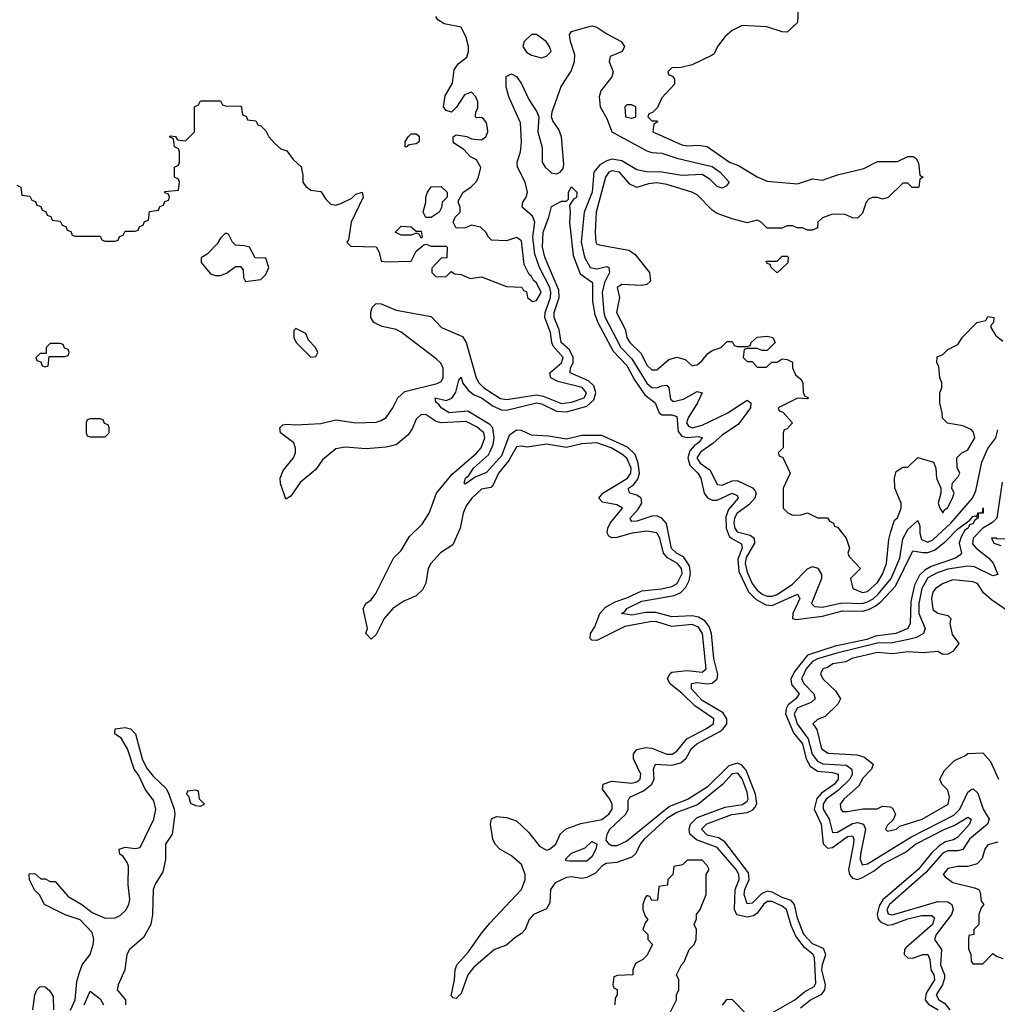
# Model space of a CAD drawing. Header units: inches. Extents: x 2710751 to 2829008, y 857003 to 965602.
# Tile 169 of 256: x 2774829 to 2778727, y 884552 to 888477. Entities that reach past the tile are written whole.
import ezdxf

# ---------------------------------------------------------------- set-up
doc = ezdxf.new("R2010")
doc.units = ezdxf.units.IN
doc.header["$MEASUREMENT"] = 0
doc.layers.add('C7878', color=7, linetype='Continuous')

msp = doc.modelspace()

# ---------------------------------------------------------------- linework, layer by layer
at = {"layer": 'C7878', "color": 2}
for points, elevation in [([(2777934, 888550), (2777930, 888466), (2777890, 888428), (2777870, 888428.7), (2777808.9, 888448.9), (2777710, 888454), (2777670, 888434), (2777642, 888410), (2777612, 888370), (2777598.8, 888341.2), (2777590, 888335.3), (2777510, 888298), (2777467.3, 888287.3), (2777430, 888286), (2777414, 888270), (2777418, 888258), (2777432.7, 888252.7), (2777439.6, 888239.6), (2777439.6, 888220.4), (2777390, 888166), (2777372.7, 888127.3), (2777352.7, 888107.3), (2777338, 888102), (2777334, 888090), (2777350, 888074), (2777370, 888074), (2777374, 888070), (2777358, 888062), (2777354, 888030), (2777470, 887978.8), (2777490, 887974.8), (2777537.3, 887977.3), (2777570, 887972), (2777658.8, 887910), (2777695.5, 887895.5), (2777770, 887850.7), (2777810, 887834), (2777930, 887822.8), (2777990, 887842.8), (2778030, 887837.3), (2778090, 887858.8), (2778195.5, 887884.5), (2778250, 887912), (2778330, 887912), (2778370, 887932), (2778391.6, 887931.6), (2778403.6, 887923.6), (2778412.7, 887907.3), (2778418, 887858), (2778432, 887850), (2778418, 887842), (2778414, 887810), (2778410, 887808), (2778388.4, 887808.4), (2778370, 887826), (2778350, 887826), (2778291.6, 887768.4), (2778270, 887762), (2778250, 887768.7), (2778230, 887768.7), (2778216.9, 887763.1), (2778204.7, 887750), (2778190, 887706), (2778170, 887686), (2778150, 887688), (2778120.4, 887700.4), (2778070, 887702), (2778030, 887688), (2778012, 887670), (2778010, 887648), (2777990, 887638), (2777970, 887638), (2777950, 887648), (2777930, 887648), (2777910, 887655.3), (2777890, 887655.3), (2777870, 887646), (2777810, 887646), (2777786, 887670), (2777770, 887678), (2777730, 887668), (2777670, 887684), (2777610, 887705.2), (2777590, 887718), (2777530, 887779.3), (2777508.7, 887790), (2777410, 887820.5), (2777370, 887827.3), (2777337.1, 887822.9), (2777290, 887809), (2777262, 887822), (2777221.2, 887870), (2777190, 887875.1), (2777178.8, 887870), (2777164.9, 887850), (2777128.4, 887710), (2777124, 887630), (2777126.8, 887590), (2777130, 887582), (2777139.6, 887579.6), (2777258, 887558), (2777282, 887542), (2777341, 887470), (2777344.7, 887435.3), (2777330, 887422), (2777310, 887417.2), (2777230, 887422), (2777212, 887410), (2777221, 887370), (2777208.4, 887310), (2777243.4, 887243.4), (2777250.6, 887210), (2777262.4, 887190), (2777306.6, 887146.6), (2777330, 887100.7), (2777350, 887081), (2777370, 887081), (2777418, 887122), (2777450, 887131.3), (2777482, 887122), (2777510, 887098), (2777520.4, 887099.6), (2777530, 887102), (2777550, 887118), (2777572.9, 887147.1), (2777590, 887158), (2777626, 887170), (2777650, 887194), (2777670, 887194), (2777678, 887178), (2777690, 887174), (2777730, 887174), (2777742, 887178), (2777746, 887190), (2777770, 887212), (2777810, 887216), (2777832, 887210), (2777842, 887190), (2777810, 887158), (2777790, 887158), (2777770, 887166), (2777730, 887166), (2777718, 887162), (2777714, 887130), (2777730, 887114), (2777750, 887114), (2777770, 887092), (2777807.3, 887092.7), (2777828.4, 887111.6), (2777850, 887112), (2777870, 887124.7), (2777890, 887122), (2777910, 887112), (2777911.3, 887090), (2777922, 887062), (2777943.6, 887043.6), (2777952, 887030), (2777952.7, 886992.7), (2777958, 886978), (2777974, 886970), (2777970, 886966), (2777930, 886968), (2777854, 886930), (2777858, 886918), (2777872.7, 886912.7), (2777911.3, 886870), (2777890, 886846), (2777878, 886842), (2777874, 886830), (2777874, 886770), (2777854, 886750), (2777858, 886738), (2777871.6, 886731.6), (2777902, 886670), (2777874, 886610), (2777874, 886530), (2777891.6, 886511.6), (2777910, 886502), (2777943.6, 886503.6), (2777970, 886511.3), (2778010, 886492), (2778050, 886492), (2778058, 886478), (2778074, 886470), (2778078, 886458), (2778090, 886454), (2778124.7, 886410), (2778138, 886370), (2778131.3, 886350), (2778136.9, 886336.9), (2778182, 886290), (2778142, 886250), (2778151.3, 886210), (2778190, 886194), (2778210, 886198), (2778250, 886234), (2778270, 886266.8), (2778285.2, 886310), (2778295.1, 886404.9), (2778302.7, 886437.3), (2778318, 886482), (2778330, 886492), (2778344, 886530), (2778344, 886550), (2778319, 886610), (2778317.2, 886650), (2778324, 886676), (2778350, 886694), (2778370, 886694), (2778410, 886732), (2778472.7, 886712.7), (2778482, 886690), (2778484.7, 886650), (2778502, 886610), (2778502, 886590), (2778492, 886550), (2778498, 886530), (2778510, 886512), (2778516.5, 886523.5), (2778530, 886532), (2778550, 886574), (2778555.3, 886590), (2778546, 886610), (2778548.4, 886631.6), (2778570, 886654), (2778578, 886670), (2778567.3, 886692.7), (2778566, 886730), (2778586, 886750), (2778610, 886762), (2778637.2, 886810), (2778632.9, 886832.9), (2778623.1, 886843.1), (2778590, 886858), (2778528.4, 886868.4), (2778508.4, 886888.4), (2778508, 886910), (2778498, 886950), (2778498, 886990), (2778506, 887010), (2778506, 887030), (2778498, 887050), (2778494.6, 887094.6), (2778486, 887110), (2778487.3, 887132.7), (2778510, 887142), (2778530, 887162), (2778570, 887182), (2778588.9, 887211.1), (2778646, 887270), (2778682, 887278), (2778690, 887294), (2778714, 887290), (2778712, 887270), (2778702, 887258), (2778702, 887250), (2778719.8, 887219.8), (2778750, 887196)], 10), ([(2774818, 887818), (2774834, 887810), (2774838, 887778), (2774870, 887774), (2774878, 887758), (2774892.7, 887752.7), (2774898, 887738), (2774912.7, 887732.7), (2774918, 887718), (2774932.7, 887712.7), (2774938, 887698), (2774952.7, 887692.7), (2774958, 887678), (2774990, 887674), (2774998, 887658), (2775012.7, 887652.7), (2775018, 887638), (2775032.7, 887632.7), (2775038, 887618), (2775050, 887614), (2775150, 887614), (2775158, 887598), (2775170, 887594), (2775210, 887594), (2775222, 887598), (2775227.3, 887612.7), (2775242, 887618), (2775250, 887634), (2775290, 887634), (2775302, 887638), (2775307.3, 887652.7), (2775322, 887658), (2775327.3, 887672.7), (2775342, 887678), (2775347.3, 887712.7), (2775382, 887718), (2775387.3, 887732.7), (2775402, 887738), (2775407.3, 887752.7), (2775422, 887758), (2775426, 887770), (2775422, 887782), (2775407.3, 887787.3), (2775407.3, 887792.7), (2775462, 887798), (2775466, 887830), (2775462, 887842), (2775446, 887850), (2775446, 887890), (2775462, 887898), (2775466, 887910), (2775466, 887950), (2775462, 887962), (2775446, 887970), (2775442, 888002), (2775426, 888010), (2775430, 888014), (2775450, 888012), (2775458, 887998), (2775490, 887994), (2775526, 888030), (2775526, 888130), (2775542, 888138), (2775550, 888154), (2775630, 888154), (2775638, 888138), (2775650, 888134), (2775712.7, 888132.7), (2775718, 888098), (2775732.7, 888092.7), (2775738, 888078), (2775770, 888074), (2775778, 888058), (2775790, 888054), (2775810, 888034), (2775822, 888010), (2775844.7, 887984.7), (2775870, 887962), (2775894.8, 887954.8), (2775919.6, 887919.6), (2775951.1, 887891.1), (2775958, 887858), (2775958, 887830), (2775970, 887812), (2775990, 887798), (2776030, 887792), (2776050, 887762), (2776070, 887742), (2776090, 887738), (2776110, 887744.7), (2776154, 887766), (2776170, 887782), (2776194, 887790), (2776198, 887770), (2776151.3, 887670), (2776139.8, 887600.2), (2776134, 887590), (2776150, 887574), (2776250, 887572), (2776262, 887550), (2776270, 887514), (2776290, 887512), (2776390, 887514), (2776410, 887554), (2776440.4, 887579.6), (2776450, 887582), (2776470, 887574), (2776530, 887574), (2776534, 887570), (2776532.7, 887527.3), (2776510, 887526), (2776472.7, 887487.3), (2776472, 887470), (2776490, 887452), (2776530, 887454), (2776550, 887474), (2776563.6, 887463.6), (2776590, 887462), (2776625.4, 887445.4), (2776670, 887452), (2776770, 887414), (2776831.6, 887411.6), (2776838, 887398), (2776850, 887394), (2776854, 887370), (2776874, 887354), (2776890, 887358), (2776908.7, 887390), (2776890, 887428.7), (2776877.5, 887437.5), (2776870, 887454), (2776860.9, 887460.9), (2776841.2, 887501.2), (2776830, 887595.3), (2776810, 887608.7), (2776770, 887595.3), (2776710, 887598), (2776698, 887610), (2776688, 887630), (2776666, 887650), (2776630, 887658), (2776607.3, 887647.3), (2776570, 887646), (2776558, 887670), (2776566, 887690), (2776586, 887710), (2776586, 887730), (2776578, 887750), (2776580.4, 887759.6), (2776598, 887790), (2776628, 887810), (2776650, 887832), (2776659, 887850), (2776668, 887888), (2776650, 887918), (2776626, 887930), (2776600.4, 887960.4), (2776563.1, 887983.1), (2776558, 887990), (2776558, 888010), (2776570, 888018), (2776611.6, 888011.6), (2776630, 888002), (2776670, 887998), (2776688, 888010), (2776695.3, 888030), (2776694.6, 888045.4), (2776690, 888066), (2776680.4, 888080.4), (2776670, 888088), (2776650, 888086), (2776646, 888090), (2776648, 888110), (2776655.3, 888124.7), (2776655.3, 888150), (2776648, 888170), (2776630, 888188), (2776602.8, 888177.2), (2776570.9, 888129.1), (2776550.9, 888109.1), (2776530, 888115.3), (2776519, 888130), (2776525.6, 888174.4), (2776555.1, 888224.9), (2776562, 888278), (2776578, 888302), (2776612, 888328), (2776619, 888350), (2776619, 888370), (2776610, 888406), (2776590, 888448), (2776521.2, 888461.2), (2776496.4, 888476.4), (2776488.7, 888490)], 10), ([(2777790, 884495.8), (2777920.5, 884570), (2777958.3, 884601.7), (2777996.6, 884623.4), (2778003.7, 884636.3), (2777997.8, 884737.8), (2777992.6, 884750), (2777958.1, 884778.1), (2777923.7, 884823.7), (2777905.6, 884865.6), (2777886.2, 884930), (2777870, 884943.1), (2777830, 884962.5), (2777810, 884962), (2777795.6, 884950), (2777770, 884915.8), (2777755.2, 884904.8), (2777730, 884899.3), (2777688.7, 884908.7), (2777679.1, 884930), (2777682.5, 885010), (2777697.8, 885050), (2777696.5, 885070), (2777686, 885090), (2777610, 885177.2), (2777527.7, 885207.7), (2777501.1, 885230), (2777498, 885250), (2777504.4, 885270), (2777530, 885296.5), (2777642.3, 885337.7), (2777711.8, 885348.2), (2777730, 885361.3), (2777734.2, 885370), (2777730, 885398.4), (2777710, 885451.3), (2777693.2, 885473.2), (2777670, 885470.8), (2777632, 885428), (2777532.3, 885347.7), (2777450, 885316.2), (2777410, 885292.8), (2777318.5, 885210), (2777303.2, 885190), (2777286.2, 885153.8), (2777270, 885138.9), (2777210, 885117.7), (2777167, 885113), (2777150, 885102.9), (2777125.2, 885074.8), (2777090, 885058), (2777070, 885053.6), (2777030, 885059.7), (2777010, 885057.3), (2776963.9, 885036.1), (2776946, 885010), (2776943.4, 884956.6), (2776930, 884932), (2776878.4, 884910), (2776861.1, 884890), (2776844.4, 884850), (2776830, 884834), (2776803, 884817), (2776770, 884787.3), (2776722, 884770), (2776639.9, 884700.1), (2776616.4, 884670), (2776590, 884595.3), (2776570, 884575.3), (2776558, 884578), (2776550, 884586), (2776562.9, 884650), (2776565.1, 884690), (2776572, 884710), (2776619.2, 884760.8), (2776667.9, 884832.1), (2776704.4, 884875.6), (2776829.6, 885010), (2776844, 885050), (2776844.7, 885070), (2776829.5, 885110), (2776790, 885144.5), (2776744, 885170), (2776725.2, 885190), (2776716, 885210), (2776706, 885270), (2776710, 885292), (2776730, 885301), (2776770, 885296.3), (2776810, 885284), (2776858.3, 885238.3), (2776902, 885182), (2776930, 885166.7), (2776942, 885170), (2776966.6, 885190), (2776983.7, 885230), (2777008.3, 885251.7), (2777067.1, 885272.9), (2777150, 885288.5), (2777178.4, 885310), (2777191.5, 885330), (2777191.6, 885350), (2777182.9, 885370), (2777153.2, 885410), (2777155.3, 885430), (2777190, 885441.6), (2777270, 885434), (2777290, 885439.5), (2777302.9, 885450), (2777306, 885470), (2777276.3, 885530), (2777276.9, 885550), (2777290, 885568), (2777324.8, 885575.2), (2777350, 885573.1), (2777410, 885549.1), (2777430.7, 885549.3), (2777450, 885561.3), (2777489, 885611), (2777565.6, 885650), (2777595.1, 885670), (2777596.9, 885690), (2777521.3, 885741.3), (2777471.1, 885791.1), (2777422.9, 885830), (2777412, 885850), (2777420.9, 885870), (2777430, 885875.8), (2777490, 885882.4), (2777550, 885876.5), (2777566, 885890), (2777552.3, 886030), (2777535.8, 886055.8), (2777510, 886066.6), (2777430, 886057.8), (2777370, 886076.5), (2777350, 886078.4), (2777241.5, 886058.5), (2777130, 886002.9), (2777110, 886003.7), (2777103.7, 886010), (2777105.6, 886030), (2777122.8, 886057.2), (2777142.6, 886110), (2777164.5, 886135.5), (2777203.2, 886156.8), (2777250, 886172.6), (2777310, 886200.2), (2777388.2, 886208.2), (2777430, 886217.6), (2777450.9, 886230), (2777470.6, 886270), (2777468.6, 886290), (2777452.1, 886310), (2777411.9, 886331.9), (2777395.6, 886350), (2777382, 886410), (2777370, 886432), (2777330, 886438.4), (2777271, 886430), (2777210, 886412.8), (2777190, 886412), (2777178.9, 886418.9), (2777171.9, 886431.9), (2777174.3, 886450), (2777184, 886470), (2777233.3, 886530), (2777210, 886543.5), (2777153.4, 886553.4), (2777138, 886570), (2777154.5, 886590), (2777252.1, 886650), (2777265.6, 886670), (2777267, 886690), (2777250, 886729.7), (2777230, 886745.1), (2777187.8, 886770), (2777130, 886790.6), (2777070, 886786.2), (2777010, 886771.4), (2776930, 886784.6), (2776852.7, 886772.7), (2776830, 886777.6), (2776810, 886774.5), (2776779.4, 886720.6), (2776738.5, 886670), (2776717.5, 886622.5), (2776707.1, 886612.9), (2776670, 886606), (2776632, 886570), (2776610, 886539.6), (2776598, 886510), (2776585.2, 886450), (2776556.3, 886383.7), (2776507.6, 886352.4), (2776468.7, 886310), (2776458, 886290), (2776448.5, 886231.5), (2776435.8, 886204.2), (2776410, 886180.9), (2776361.1, 886158.9), (2776317.3, 886130), (2776282.8, 886090), (2776250, 886026), (2776230, 886008), (2776208.7, 886030), (2776215.3, 886050), (2776198, 886130), (2776208.7, 886150), (2776230, 886164.7), (2776249.2, 886190), (2776319.3, 886330), (2776350, 886361), (2776383, 886417), (2776434.2, 886465.8), (2776462.4, 886510), (2776491.3, 886590), (2776554, 886666), (2776651, 886749), (2776668.6, 886770), (2776683.8, 886810), (2776679.3, 886830), (2776653.2, 886853.2), (2776610, 886875.7), (2776510, 886870.8), (2776490, 886875.3), (2776450, 886901.7), (2776430, 886904), (2776410, 886885.1), (2776393.7, 886846.3), (2776377.8, 886822.2), (2776330, 886782), (2776290, 886773.7), (2776210, 886767.1), (2776126.4, 886773.6), (2776090, 886766.6), (2776037.1, 886722.9), (2776010, 886684), (2775947.7, 886632.3), (2775910, 886578), (2775890, 886566), (2775868.9, 886628.9), (2775868, 886650), (2775880.2, 886679.8), (2775921.2, 886730), (2775929.3, 886750), (2775929.3, 886769.3), (2775922, 886790), (2775868.7, 886830), (2775866, 886850), (2775878, 886862), (2775894.6, 886865.4), (2775930, 886862.8), (2776030, 886867.7), (2776090, 886882.4), (2776170, 886870.3), (2776250, 886872.7), (2776270, 886879), (2776290, 886892), (2776317.3, 886930), (2776336.8, 886970), (2776364.4, 886995.6), (2776493.4, 887026.6), (2776510, 887034.9), (2776518, 887050), (2776517.2, 887090), (2776506.9, 887110), (2776490, 887125.7), (2776350, 887231.5), (2776330, 887242), (2776273.8, 887253.8), (2776241.2, 887270), (2776229.3, 887290), (2776229.3, 887310.7), (2776234, 887330), (2776250, 887346), (2776270, 887344), (2776330, 887319.3), (2776470, 887293.4), (2776510.6, 887250), (2776594.2, 887214.2), (2776608.9, 887190), (2776649.2, 887050), (2776660.2, 887030), (2776680.3, 887010), (2776746.9, 886966.9), (2776770, 886963.2), (2776890, 886981.4), (2776917, 886977), (2776990, 886947), (2777030, 886952.2), (2777080.5, 886970), (2777089.7, 886990), (2777071.6, 887011.6), (2776974.9, 887034.9), (2776946.6, 887050), (2776942.7, 887070), (2776990, 887108.9), (2776996.5, 887130), (2776956.4, 887176.4), (2776950.7, 887190), (2776946.2, 887230), (2776922.5, 887290), (2776924.4, 887310), (2776946.1, 887370), (2776947.6, 887390), (2776943, 887410), (2776902.3, 887490), (2776883, 887543), (2776874.6, 887610), (2776883.1, 887670), (2776873.6, 887693.6), (2776832.7, 887730), (2776836, 887750), (2776849.2, 887770), (2776854.5, 887790), (2776844.5, 887830), (2776814, 887890), (2776812.7, 887910), (2776826.6, 887950), (2776829.6, 887990), (2776826.3, 888066.3), (2776779.3, 888170), (2776769.3, 888210), (2776769, 888251), (2776790, 888262), (2776810, 888251.3), (2776830, 888222), (2776859.1, 888159.1), (2776890.8, 888110), (2776898.8, 888090), (2776894.9, 888030), (2776912.1, 887967.9), (2776912.4, 887910), (2776924.9, 887890), (2776950, 887867.2), (2776970, 887863.1), (2776983.7, 887870), (2776995.7, 887884.3), (2776998.9, 887901.1), (2776989.8, 888009.8), (2776979.1, 888039.1), (2776954.5, 888074.5), (2776949, 888090), (2776951.8, 888110), (2776988.5, 888211.5), (2777028.1, 888271.9), (2777042, 888310), (2777043.2, 888336.8), (2777025.6, 888390), (2777021.5, 888418.5), (2777029.3, 888430.7), (2777090, 888448.2), (2777110, 888452.7), (2777130, 888448), (2777170, 888420.5), (2777226.8, 888390), (2777241, 888370), (2777231, 888350), (2777184, 888330), (2777179.3, 888310), (2777194.9, 888270), (2777190.5, 888250), (2777146.7, 888193.3), (2777139.5, 888170), (2777144.2, 888130), (2777170, 888082.8), (2777190.4, 888030), (2777330, 887954), (2777350, 887948), (2777390, 887945.2), (2777450, 887925.2), (2777590, 887891.7), (2777622, 887870), (2777658, 887830), (2777646.8, 887813.2), (2777630, 887806), (2777610, 887812.7), (2777581.5, 887841.5), (2777550, 887860.5), (2777470, 887856), (2777390, 887869.8), (2777329, 887871), (2777290, 887879.3), (2777230, 887915.3), (2777190, 887920.7), (2777170, 887915.3), (2777141.8, 887898.2), (2777119.1, 887870), (2777111.8, 887790), (2777079.3, 887710), (2777067.7, 887590), (2777080.6, 887530), (2777104.2, 887490), (2777130, 887483.6), (2777170, 887494), (2777178.8, 887490), (2777181.3, 887470), (2777161.6, 887430), (2777151.2, 887390), (2777158.5, 887310), (2777164.3, 887290), (2777225.8, 887170), (2777270, 887125.2), (2777330, 887027.7), (2777350, 887011.4), (2777370, 887009.1), (2777390, 887018.3), (2777410, 887020.5), (2777417, 887010), (2777424.1, 886964.1), (2777435.8, 886955.8), (2777476, 886964), (2777530, 886994.4), (2777550.3, 886990.3), (2777531.7, 886950), (2777494.9, 886890), (2777488.2, 886870), (2777496.2, 886856.2), (2777510, 886850.3), (2777550, 886860.7), (2777650.7, 886909.3), (2777730, 886960.5), (2777744, 886950), (2777743.8, 886930), (2777695.3, 886864.7), (2777630, 886820.9), (2777592.7, 886787.3), (2777545.6, 886754.4), (2777529.3, 886730), (2777542, 886710), (2777581.8, 886681.8), (2777610, 886624.9), (2777630, 886622), (2777670, 886638.3), (2777690, 886640.3), (2777751.4, 886611.4), (2777760.7, 886600.7), (2777765.3, 886590), (2777760.3, 886570), (2777737, 886543), (2777690, 886509.6), (2777679.7, 886490), (2777676.9, 886470), (2777680.7, 886450), (2777690, 886436), (2777742.2, 886422.2), (2777757.4, 886410), (2777759.1, 886390), (2777726.3, 886333.7), (2777721.6, 886310), (2777730, 886274.4), (2777750.2, 886230), (2777770, 886202.8), (2777790, 886186.5), (2777810, 886179.2), (2777830, 886179.2), (2777850, 886186.4), (2777910, 886226.7), (2777970, 886288.7), (2777990, 886297.6), (2778011.4, 886291.4), (2778025.7, 886265.7), (2778026, 886250), (2777986.7, 886150), (2777998.4, 886138.4), (2778030, 886134.9), (2778107.5, 886152.5), (2778190, 886150.2), (2778210, 886156.1), (2778231.7, 886168.3), (2778252.6, 886187.4), (2778304.2, 886250), (2778338.3, 886330), (2778350, 886407.3), (2778370, 886444.4), (2778410, 886481), (2778418.7, 886458.7), (2778418.3, 886430), (2778425.4, 886405.4), (2778450, 886394.9), (2778470, 886403.9), (2778542, 886470), (2778628.4, 886570), (2778641.5, 886598.5), (2778666.1, 886713.9), (2778690, 886768), (2778720.9, 886810), (2778730, 886842)], 6), ([(2777942.2, 884537.8), (2777982.9, 884570), (2778028.2, 884591.8), (2778039.8, 884610), (2778041.6, 884630), (2778027.5, 884690), (2778029.9, 884710.1), (2778043.9, 884750), (2778034.1, 884774.1), (2777990, 884793.5), (2777956.4, 884830), (2777930, 884895.1), (2777918.3, 884950), (2777905.9, 884965.9), (2777870, 884977.2), (2777830, 884998.7), (2777810, 885002.4), (2777787.5, 884992.5), (2777750, 884955.1), (2777730, 884952.3), (2777718.5, 884990), (2777720.4, 885010), (2777738.5, 885050), (2777735.5, 885075.5), (2777640.3, 885200.3), (2777615.7, 885215.7), (2777570, 885225.8), (2777548.3, 885250), (2777569.1, 885270.9), (2777668.5, 885308.5), (2777730, 885317.2), (2777752.4, 885327.6), (2777762, 885338), (2777768, 885352), (2777763.2, 885390), (2777726, 885486), (2777706.8, 885506.8), (2777690, 885513.1), (2777656.8, 885503.2), (2777570, 885417.3), (2777494.9, 885370), (2777419.7, 885340.3), (2777250, 885202), (2777210, 885184.2), (2777190, 885183.6), (2777179.3, 885190), (2777167, 885207), (2777171.3, 885230), (2777182.6, 885250), (2777246.6, 885310), (2777255.8, 885330), (2777254.9, 885365.1), (2777261.8, 885378.2), (2777316.8, 885403.2), (2777349.8, 885430.2), (2777359.7, 885450), (2777356.2, 885490), (2777364, 885510), (2777430, 885504.9), (2777465.2, 885514.8), (2777486.3, 885533.7), (2777508.4, 885571.6), (2777529.6, 885590), (2777620.6, 885639.4), (2777634.7, 885650), (2777648.6, 885670), (2777648.7, 885690), (2777633.8, 885713.8), (2777550, 885762.7), (2777508, 885810), (2777508.5, 885831.5), (2777530, 885835.2), (2777570, 885830.2), (2777590, 885832.9), (2777609.7, 885850), (2777613.4, 885866.6), (2777596.8, 885930), (2777587.1, 886030), (2777577.7, 886057.7), (2777561, 886081), (2777535.6, 886095.6), (2777510, 886101.2), (2777430, 886096.8), (2777366.1, 886113.9), (2777326.4, 886113.6), (2777270, 886103.5), (2777229, 886110), (2777242, 886118), (2777249.4, 886130), (2777310, 886159), (2777438.3, 886181.7), (2777466, 886194), (2777485.3, 886214.7), (2777498.6, 886241.4), (2777504.4, 886270), (2777499.7, 886299.7), (2777475.6, 886335.6), (2777448, 886350), (2777428.6, 886368.6), (2777408.7, 886468.7), (2777390, 886489.7), (2777370, 886499.1), (2777350, 886498.5), (2777290, 886478), (2777270, 886477.2), (2777264.4, 886484.4), (2777263.6, 886490), (2777294.7, 886525.3), (2777309.7, 886550), (2777307.3, 886570), (2777290, 886582), (2777262, 886590), (2777258, 886598), (2777257, 886610), (2777276.8, 886623.2), (2777294.3, 886645.7), (2777300.3, 886670), (2777295.3, 886710), (2777283.4, 886743.4), (2777253.3, 886773.3), (2777150, 886819.8), (2777070, 886819.8), (2777010, 886804.4), (2776937.4, 886817.4), (2776870, 886821), (2776830, 886839.1), (2776810, 886840.4), (2776780.4, 886819.6), (2776750, 886738.4), (2776690, 886672), (2776645.8, 886654.2), (2776605.2, 886625.2), (2776602, 886630), (2776607, 886650), (2776620.2, 886659.8), (2776638.7, 886690), (2776697.8, 886742.2), (2776704.5, 886755.5), (2776716.6, 886783.4), (2776721.5, 886810), (2776716.2, 886850), (2776704.1, 886864.1), (2776616.3, 886916.3), (2776542, 886910), (2776510, 886929.3), (2776502, 886942), (2776488, 886952), (2776486, 886970), (2776530, 886958.8), (2776551.9, 886968.1), (2776567.7, 886992.3), (2776580.4, 887039.6), (2776590, 887052), (2776594.8, 887030), (2776618.4, 886998.4), (2776641.7, 886981.7), (2776670.4, 886970), (2776716.7, 886936.7), (2776750, 886922), (2776770, 886921.1), (2776890, 886950.2), (2776910, 886945.5), (2776970, 886916.9), (2777010, 886914.5), (2777090, 886936.5), (2777118.8, 886961.2), (2777126.2, 886990), (2777118, 887018), (2777097, 887037), (2777023.6, 887070), (2777025.4, 887090), (2777035.4, 887110), (2777036.4, 887130), (2777020.9, 887160.9), (2776987.7, 887190), (2776980.6, 887240.6), (2776960.4, 887290), (2776960.4, 887310), (2776979.8, 887370), (2776979, 887399), (2776922.7, 887530), (2776913.6, 887570), (2776916.2, 887630), (2776939.3, 887690), (2776950, 887732), (2776990, 887754), (2777010, 887754), (2777018, 887762), (2777018, 887790), (2777030, 887811.3), (2777051.3, 887790), (2777050, 887768.7), (2777038, 887762), (2777022, 887738), (2777024.7, 887710), (2777021, 887670), (2777036.7, 887536.7), (2777064.4, 887464.4), (2777113.7, 887430), (2777113.6, 887353.6), (2777122.6, 887302.6), (2777134.7, 887270), (2777195.5, 887155.5), (2777250, 887098.7), (2777281.2, 887041.2), (2777321.5, 886981.5), (2777363, 886950), (2777379.3, 886910), (2777390, 886902.6), (2777430, 886902), (2777450, 886896), (2777455, 886835), (2777470, 886816.5), (2777490, 886811.3), (2777535.8, 886815.8), (2777552.2, 886812.2), (2777536.4, 886790), (2777520.2, 886779.8), (2777501.4, 886758.6), (2777493.8, 886730), (2777500.8, 886700.8), (2777533.7, 886670), (2777545.7, 886650), (2777558.7, 886590), (2777571.3, 886571.3), (2777590, 886561.7), (2777610, 886562.3), (2777670, 886590.2), (2777690, 886581), (2777694.4, 886570), (2777656, 886524), (2777644.7, 886495.3), (2777645.8, 886450), (2777658.6, 886418.6), (2777668.5, 886408.5), (2777707.2, 886387.2), (2777710.2, 886370), (2777693.1, 886326.9), (2777696.9, 886276.9), (2777735.8, 886195.8), (2777765.2, 886165.2), (2777804.1, 886144.1), (2777830, 886141.3), (2777930, 886187.3), (2777940.4, 886170), (2777912, 886110), (2777910.6, 886090.6), (2777925.7, 886085.7), (2778030, 886098.8), (2778110, 886121.1), (2778190, 886119.3), (2778213.9, 886126.1), (2778240.6, 886139.4), (2778263, 886157), (2778321.5, 886218.5), (2778390, 886360.5), (2778430, 886352.6), (2778450, 886353.8), (2778477, 886363), (2778521.8, 886398.2), (2778570, 886447.3), (2778618, 886482), (2778630, 886497.3), (2778638.8, 886498.8), (2778646, 886494), (2778650, 886510.8), (2778668.4, 886511.6), (2778670.7, 886530.7), (2778670.6, 886510), (2778651.3, 886508.7), (2778650.7, 886490), (2778637.3, 886482.7), (2778630, 886467.3), (2778616.8, 886463.2), (2778610.5, 886450), (2778598, 886442), (2778583.7, 886416.3), (2778575.3, 886390), (2778584, 886350), (2778577.3, 886342.7), (2778561, 886330), (2778463.2, 886296.8), (2778437.8, 886282.2), (2778417.4, 886262.6), (2778397.1, 886222.9), (2778382.3, 886157.7), (2778380.3, 886070), (2778370.4, 886050), (2778322.8, 886030), (2778240.9, 886019.1), (2778206.7, 886006.7), (2778080.3, 885979.7), (2777970, 885943.9), (2777920.1, 885879.9), (2777904, 885850), (2777907.3, 885827.3), (2777937.6, 885790), (2777924.4, 885770), (2777893.8, 885746.2), (2777885.5, 885730), (2777882.8, 885710), (2777914.7, 885634.7), (2777950.2, 885590), (2777964.7, 885530), (2777981.5, 885501.5), (2778010, 885481.3), (2778070, 885476.2), (2778092.4, 885470), (2778092.9, 885450), (2778077.7, 885430), (2778026.6, 885393.4), (2778007.1, 885372.9), (2777997.2, 885330), (2778025.5, 885270), (2778032.4, 885192.4), (2778050, 885174.9), (2778070, 885177.7), (2778130, 885220.9), (2778150, 885224), (2778155.2, 885210), (2778153.7, 885193.7), (2778134.4, 885090), (2778138.3, 885070), (2778150, 885055.3), (2778170, 885050.2), (2778190, 885057.3), (2778235.7, 885084.3), (2778270, 885111.2), (2778361.2, 885158.8), (2778401.6, 885190), (2778518.4, 885250), (2778555.8, 885264.2), (2778610, 885298), (2778622.8, 885290), (2778617.1, 885270), (2778570, 885218), (2778552.7, 885207.3), (2778520.5, 885199.5), (2778495.6, 885184.4), (2778465.1, 885154.9), (2778412.4, 885090), (2778271.3, 884968.7), (2778255.7, 884944.3), (2778247.7, 884910), (2778252, 884892), (2778261.2, 884881.2), (2778290, 884867.7), (2778310, 884870.2), (2778370, 884892.9), (2778425.7, 884905.7), (2778466.2, 884906.2), (2778476.5, 884896.5), (2778468.5, 884870), (2778362.7, 884777.3), (2778357.4, 884770), (2778355.3, 884750), (2778370, 884737.4), (2778390, 884736.1), (2778430, 884750.3), (2778450.4, 884750), (2778458.3, 884730), (2778462.3, 884690), (2778473.8, 884670), (2778477.3, 884650), (2778443.2, 884596.8), (2778440.2, 884570), (2778452.5, 884552.5), (2778491.8, 884530)], 2), ([(2778746.5, 886633.5), (2778726, 886490), (2778707.8, 886472.2), (2778670, 886449.8), (2778631.4, 886410), (2778627.8, 886387.8), (2778642.6, 886370), (2778693.7, 886330), (2778711, 886311), (2778730, 886266), (2778710, 886260.7), (2778636.4, 886296.4), (2778610, 886298.4), (2778530, 886287.4), (2778487.9, 886272.1), (2778450, 886251.6), (2778426.4, 886210), (2778414.2, 886150), (2778415, 886110), (2778439.5, 886050), (2778432.4, 886030), (2778405, 886015), (2778373.2, 886006.8), (2778310, 885993.7), (2778250, 885991.2), (2778088, 885952), (2778010, 885929), (2777990, 885918.5), (2777965.8, 885890), (2777946, 885850), (2777956.9, 885830), (2777995.6, 885790), (2778001.1, 885770), (2777985.3, 885754.7), (2777930, 885734.6), (2777916.8, 885710), (2777929.6, 885669.6), (2777972.7, 885610), (2777989.6, 885549.6), (2778010, 885520.7), (2778031, 885511), (2778125.1, 885505.1), (2778147.2, 885490), (2778149.1, 885470), (2778139.2, 885450), (2778094.2, 885405.8), (2778045.2, 885370), (2778033.2, 885350), (2778033.6, 885330), (2778056.5, 885290), (2778070, 885237.3), (2778090, 885238.9), (2778150, 885273), (2778170, 885276.2), (2778194.4, 885270), (2778202.4, 885250), (2778181.6, 885150), (2778180.2, 885130), (2778187.9, 885107.9), (2778210, 885111.8), (2778382, 885218), (2778554.4, 885305.6), (2778578.2, 885330), (2778610, 885397.3), (2778625.2, 885410), (2778631.6, 885411.6), (2778650, 885393.4), (2778671.5, 885330), (2778694.4, 885290), (2778688.4, 885270), (2778616.9, 885210), (2778590, 885169.7), (2778570, 885163.9), (2778530, 885164.5), (2778510, 885154.8), (2778442.7, 885077.3), (2778297.7, 884950), (2778287.2, 884930), (2778292.3, 884912.3), (2778310, 884908.1), (2778490, 884961.3), (2778530, 884961.1), (2778546, 884950), (2778551.7, 884930), (2778544.9, 884910), (2778484.2, 884830), (2778476.4, 884810), (2778505.2, 884770), (2778500.2, 884710), (2778516.2, 884670), (2778516.7, 884656.7), (2778508.3, 884630), (2778484, 884590), (2778494.4, 884570), (2778516.5, 884556.5), (2778537.5, 884530)], 6), ([(2778770, 886408), (2778726, 886406), (2778726, 886410), (2778704.7, 886410), (2778714, 886390), (2778741, 886381)], 10), ([(2778775.3, 886115.3), (2778704, 886164), (2778672.9, 886192.9), (2778648, 886230), (2778630, 886236), (2778550, 886244), (2778512, 886230), (2778481, 886210), (2778470, 886195.3), (2778464.9, 886170), (2778470, 886126), (2778490, 886111.3), (2778530, 886102), (2778542, 886090), (2778538, 886070), (2778546.8, 886026.8), (2778574, 885990), (2778550, 885958), (2778530, 885948), (2778510, 885946), (2778490, 885958), (2778430, 885952.7), (2778370, 885957), (2778310.6, 885949.4), (2778250, 885954.8), (2778146.8, 885930), (2778122.8, 885917.2), (2778072, 885910), (2778050, 885895.1), (2778032, 885890), (2778022, 885870), (2778032, 885850), (2778082, 885802), (2778102, 885770), (2778091.1, 885748.9), (2778041, 885699), (2778010, 885688), (2777992, 885670), (2778008, 885648), (2778026.4, 885570), (2778053.2, 885553.2), (2778167, 885547), (2778197.1, 885537.1), (2778232, 885510), (2778226, 885490), (2778190, 885452.3), (2778176.1, 885423.9), (2778116, 885370), (2778101, 885350), (2778102.8, 885330), (2778110, 885321), (2778130, 885320.7), (2778190.9, 885330.9), (2778248.4, 885331.6), (2778270, 885342), (2778299.6, 885339.6), (2778310, 885334), (2778322, 885310), (2778312.7, 885287.3), (2778290, 885266), (2778282, 885250), (2778290, 885242), (2778326, 885250), (2778338, 885262), (2778428, 885290), (2778532, 885350), (2778537.2, 885377.2), (2778530, 885406), (2778506, 885430), (2778498, 885450), (2778516.4, 885483.6), (2778556.4, 885523.6), (2778598, 885542), (2778610, 885552), (2778670, 885554), (2778699.8, 885519.8), (2778732, 885450)], 10), ([(2775031, 884529), (2775050.5, 884569.5), (2775057.4, 884642.6), (2775065.6, 884674.4), (2775078, 884710), (2775110, 884750.8), (2775122.4, 884790), (2775125.1, 884810), (2775118, 884838), (2775070, 884889.2), (2775010, 884909), (2774928, 884950), (2774908.4, 884988.4), (2774890, 885006), (2774868.4, 885048.4), (2774867.3, 885072.7), (2774890, 885074), (2774912.7, 885052.7), (2774930, 885052), (2774950, 885042), (2774970, 885042), (2775022, 884982), (2775077.3, 884950), (2775118.3, 884918.3), (2775170, 884894.9), (2775210, 884896.1), (2775230, 884906.3), (2775252.1, 884927.9), (2775264.2, 884950), (2775267.7, 884970), (2775261.1, 885030), (2775262.9, 885102.9), (2775258, 885118), (2775241.2, 885141.2), (2775228.7, 885150), (2775226, 885170), (2775250, 885178), (2775290, 885173.4), (2775310, 885177.3), (2775364.2, 885290), (2775371.8, 885330), (2775363.3, 885363.3), (2775329.6, 885409.6), (2775303.7, 885463.7), (2775285.2, 885490), (2775259, 885570), (2775233.2, 885613.2), (2775208.7, 885630), (2775209.2, 885650.8), (2775250, 885656), (2775271.3, 885650), (2775290.6, 885630), (2775317.1, 885530), (2775334.9, 885494.9), (2775361.3, 885461.3), (2775412.7, 885412.7), (2775423.7, 885390), (2775445.3, 885330), (2775447, 885310), (2775436.4, 885230), (2775410.2, 885189.8), (2775411.1, 885128.9), (2775400, 885080), (2775369.2, 885030.8), (2775361.3, 885010), (2775358.9, 884910), (2775351.7, 884870), (2775322.2, 884817.8), (2775266.5, 884770), (2775256.1, 884750), (2775248, 884690), (2775221.6, 884630), (2775217.3, 884610), (2775250.7, 884570), (2775251, 884550)], 6), ([(2778730, 885198), (2778690, 885188), (2778678, 885170), (2778666.8, 885133.2), (2778647.5, 885112.5), (2778610, 885101.2), (2778570, 885101.2), (2778530, 885094), (2778512, 885070), (2778519.6, 885059.6), (2778550, 885038), (2778636.9, 885016.9), (2778654, 885010), (2778659.6, 884999.6), (2778663.6, 884963.6), (2778674, 884950), (2778663.6, 884936.4), (2778654, 884910), (2778654, 884870), (2778634, 884850), (2778634, 884830), (2778614, 884826), (2778612, 884810), (2778612.7, 884772.7), (2778622, 884750), (2778623.6, 884723.6), (2778630, 884714), (2778670, 884714), (2778710, 884754), (2778723.6, 884743.6), (2778750, 884734)], 10), ([(2777408, 884490), (2777448, 884570), (2777448, 884590), (2777458, 884610), (2777458, 884650), (2777448, 884670), (2777468, 884710), (2777479, 884721), (2777498, 884770), (2777518, 884790), (2777526, 884810), (2777528, 884850), (2777518, 884870), (2777527.3, 884892.7), (2777528, 884910), (2777542, 884930), (2777566, 884990), (2777566, 885070), (2777578, 885090), (2777570, 885106), (2777550, 885126), (2777490, 885126), (2777471.6, 885108.4), (2777438, 885102), (2777434, 885070), (2777414, 885050), (2777412.7, 885027.3), (2777378, 885022), (2777372.7, 884967.3), (2777350, 884966), (2777342, 884982), (2777330, 884986), (2777323.6, 884976.4), (2777314, 884950), (2777314, 884930), (2777323.6, 884903.6), (2777334, 884890), (2777323.6, 884876.4), (2777314, 884850), (2777334, 884830), (2777334, 884810), (2777352, 884790), (2777330, 884746), (2777314, 884730), (2777284.7, 884715.3), (2777274, 884690), (2777274, 884670), (2777212.7, 884667.3), (2777198, 884662), (2777194, 884630), (2777198, 884618), (2777211.6, 884611.6), (2777212, 884590), (2777203.6, 884576.4), (2777202, 884550)], 10), ([(2774881.8, 884530), (2774889.7, 884590.3), (2774897, 884610), (2774910, 884623), (2774930, 884621.6), (2774947.7, 884607.7), (2774962.5, 884582.5), (2774964.2, 884530)], 6), ([(2775086.6, 884550), (2775110, 884604.7), (2775150, 884573.4), (2775163, 884550)], 2), ([(2777631, 884549), (2777650, 884573), (2777670, 884570.7), (2777729.4, 884509.4)], 6)]:
    msp.add_lwpolyline(points, dxfattribs=dict(at, elevation=elevation))
for points, elevation in [([(2776890, 888418), (2776870, 888418), (2776841, 888390), (2776836, 888370), (2776850, 888347.3), (2776870, 888336), (2776910, 888324.7), (2776930, 888332), (2776948, 888350), (2776942, 888370), (2776928, 888390)], 10), ([(2777270, 888138), (2777250, 888138), (2777242, 888130), (2777244.7, 888090), (2777270, 888084.7), (2777286, 888090), (2777286, 888130)], 10), ([(2776370, 887968.7), (2776366, 887970), (2776366, 887990), (2776378, 888010), (2776390, 888022), (2776410, 888022), (2776416.9, 888016.9), (2776422, 888010), (2776422, 887990), (2776410, 887982), (2776382, 887978)], 10), ([(2776448.7, 887688.7), (2776438, 887710), (2776448.7, 887750), (2776448.7, 887770), (2776455.3, 887790), (2776469.2, 887810.8), (2776510, 887812), (2776534, 887790), (2776534, 887770), (2776514, 887750), (2776511.6, 887728.4), (2776502, 887710), (2776470, 887688.7)], 10), ([(2776410, 887634), (2776430, 887634), (2776434, 887610), (2776430, 887606), (2776422, 887622), (2776410, 887626), (2776390, 887618), (2776350, 887618), (2776326, 887630), (2776350, 887654), (2776390, 887652)], 10), ([(2775650, 887626), (2775630, 887606), (2775616.9, 887583.1), (2775576.9, 887543.1), (2775552.7, 887527.3), (2775552, 887510), (2775590, 887464.7), (2775610, 887458), (2775630, 887458), (2775653.6, 887466.4), (2775690, 887494), (2775710, 887494), (2775719.6, 887479.6), (2775722, 887450), (2775730, 887434), (2775790, 887442), (2775810, 887462), (2775822, 887490), (2775810, 887526), (2775768, 887528), (2775746, 887570), (2775723.6, 887576.4), (2775690, 887578), (2775678, 887590), (2775662, 887622)], 10), ([(2777850, 887468), (2777826, 887490), (2777822, 887502), (2777810, 887506), (2777806, 887514), (2777850, 887514), (2777870, 887534), (2777890, 887534), (2777894, 887530), (2777891.6, 887508.4)], 10), ([(2775930, 887246), (2775922, 887238), (2775922, 887210), (2775932, 887190), (2775990, 887132), (2776010, 887134), (2776018, 887150), (2776008, 887170), (2775980.2, 887200.2), (2775970, 887226)], 10), ([(2774990, 887186), (2774950, 887186), (2774934, 887170), (2774934, 887146), (2774910, 887146), (2774894, 887130), (2774898, 887118), (2774912.7, 887112.7), (2774918, 887098), (2774930, 887094), (2774942, 887098), (2774946, 887134), (2775010, 887134), (2775022, 887138), (2775026, 887150), (2775022, 887162), (2775007.3, 887167.3), (2775002, 887182)], 10), ([(2775150, 886886), (2775110, 886886), (2775098, 886882), (2775094, 886870), (2775094, 886830), (2775098, 886818), (2775110, 886814), (2775170, 886814), (2775186, 886830), (2775186, 886850), (2775182, 886862), (2775167.3, 886867.3), (2775162, 886882)], 10), ([(2775530, 885406), (2775498, 885402), (2775494, 885390), (2775502, 885382), (2775510, 885354), (2775530, 885344.7), (2775550, 885342), (2775566, 885350), (2775546, 885370), (2775542, 885402)], 10), ([(2777022, 885122), (2777010, 885124), (2777005.2, 885130), (2777030, 885154.8), (2777084.5, 885175.5), (2777110, 885201), (2777130.6, 885190.6), (2777126.8, 885170), (2777110, 885139.3), (2777090, 885122.9)], 2)]:
    msp.add_lwpolyline(points, close=True, dxfattribs=dict(at, elevation=elevation))

doc.saveas('drawing.dxf')
